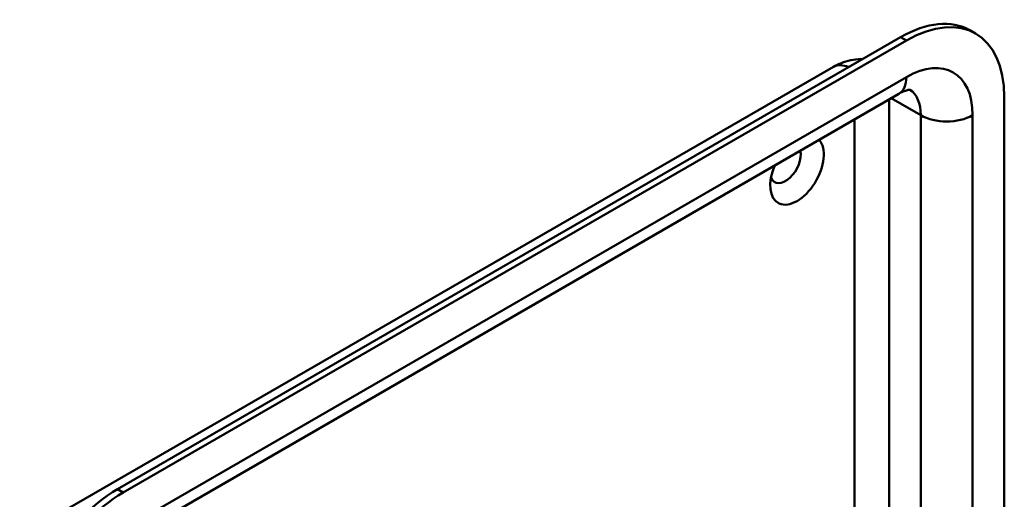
# Model space of a CAD drawing. Header units: millimetres. Extents: x 20 to 833, y 20 to 574.
# Tile 4 of 7: x 354 to 402, y 166 to 190. Entities that reach past the tile are written whole.
import ezdxf

# ---------------------------------------------------------------- set-up
doc = ezdxf.new("R2010")
doc.units = ezdxf.units.MM
doc.header["$LTSCALE"] = 2
doc.layers.add('Sichtbare Kanten(DIN)', color=7, linetype='Continuous', lineweight=50)
doc.layers.add('Sichtbare tangentiale Kanten(DIN)', color=7, linetype='Continuous', lineweight=50)

msp = doc.modelspace()

# ---------------------------------------------------------------- linework, layer by layer
at = {"layer": 'Sichtbare Kanten(DIN)'}
for p, q in [((400.779, 189.185), (400.496, 189.348)), ((397.096, 189.011), (358.629, 166.803)), ((397.379, 188.848), (358.912, 166.639)), ((355.325, 165.341), (393.792, 187.549)), ((358.539, 164.019), (397.006, 186.228)), ((402.187, 118.793), (402.187, 186.072))]:
    msp.add_line(p, q, dxfattribs=at)
for centre, major_axis, start_param, end_param in [((397.096, 183.459), (3.4, 5.889), 0, 0.785398), ((397.379, 183.296), (3.4, 5.889), 5.497787, 7.068583), ((392.005, 182.479), (-0.93, -1.611), 4.895061, 9.242106), ((391.439, 182.806), (-0.53, -0.918), 5.827281, 8.881761), ((358.629, 161.251), (-3.4, -5.889), 3.926991, 5.497787), ((358.912, 161.087), (-3.4, -5.889), 3.926991, 5.497787)]:
    msp.add_ellipse(centre, major_axis=major_axis, ratio=0.57735, start_param=start_param, end_param=end_param, dxfattribs=at)
for points, knots in [([(393.792, 187.549), (393.914, 187.62), (394.045, 187.685), (394.327, 187.796), (394.478, 187.842), (394.804, 187.908), (394.978, 187.927), (395.178, 187.925), (395.195, 187.925), (395.213, 187.924)], [4.712389, 4.712389, 4.712389, 4.712389, 4.8694686, 4.8694686, 5.0265482, 5.0265482, 5.1836279, 5.1836279, 5.1982928, 5.1982928, 5.1982928, 5.1982928]), ([(397.006, 186.228), (397.106, 186.285), (397.197, 186.329), (397.354, 186.391), (397.419, 186.409), (397.516, 186.429), (397.548, 186.43), (397.57, 186.43), (397.573, 186.429), (397.573, 186.429)], [4.712389, 4.712389, 4.712389, 4.712389, 4.8694686, 4.8694686, 5.0265482, 5.0265482, 5.1836279, 5.1836279, 5.2579903, 5.2579903, 5.2579903, 5.2579903])]:
    msp.add_open_spline(points, degree=3, knots=knots, dxfattribs=at)
at = {"layer": 'Sichtbare tangentiale Kanten(DIN)'}
for p, q in [((397.379, 188.848), (397.096, 189.011)), ((397.379, 187.052), (358.912, 164.843)), ((396.53, 159.8), (396.53, 185.953)), ((396.633, 186.013), (398.086, 185.174)), ((394.833, 184.973), (394.833, 160.8)), ((398.086, 185.174), (398.086, 158.18)), ((400.631, 155.488), (400.631, 185.174)), ((358.912, 166.639), (358.629, 166.803))]:
    msp.add_line(p, q, dxfattribs=at)
for centre, major_axis, start_param, end_param in [((394.692, 185.99), (-0.9, 1.559), 5.616174, 6.283185), ((397.379, 183.296), (2.3, 3.984), 5.497787, 7.068583), ((396.106, 187.787), (0.9, -1.559), 0, 0.785398), ((396.106, 184.031), (1.4, 2.425), 5.497787, 6.252468), ((399.359, 185.909), (1.8, 0), 3.926991, 5.497787)]:
    msp.add_ellipse(centre, major_axis=major_axis, ratio=0.57735, start_param=start_param, end_param=end_param, dxfattribs=at)

doc.saveas('drawing.dxf')
